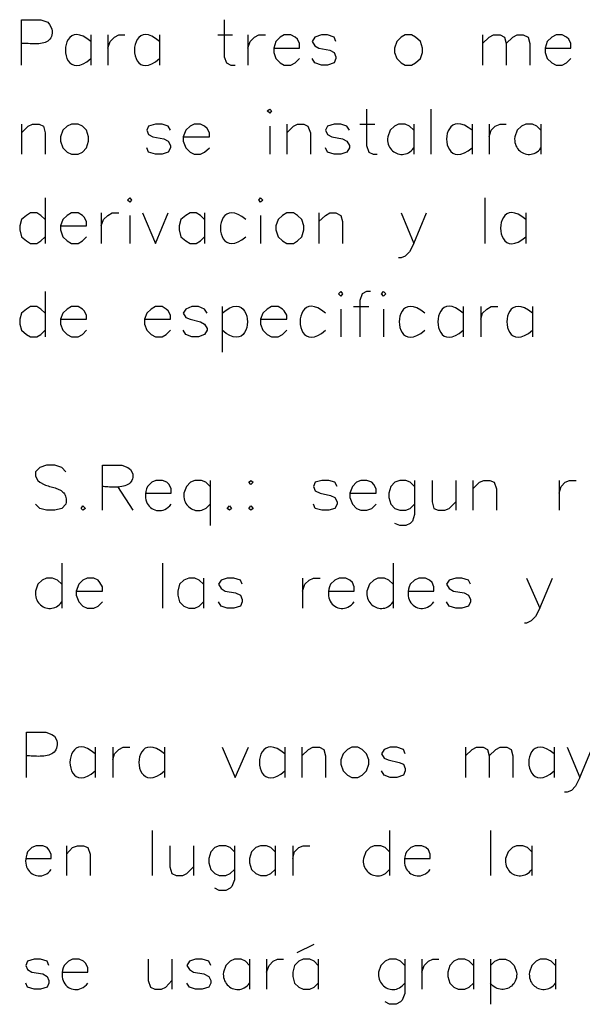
# Model space of a CAD drawing. Header units: millimetres. Extents: x 7 to 3083, y -677 to 294.
# Tile 103 of 256: x 677 to 697, y 110 to 144. Entities that reach past the tile are written whole.
import ezdxf

# ---------------------------------------------------------------- set-up
doc = ezdxf.new("R2010")
doc.units = ezdxf.units.MM
doc.layers.add('DGE_CONTORNOS', color=7, linetype='Continuous', lineweight=0)
doc.layers.add('DGE_DATOS', color=7, linetype='Continuous', lineweight=0)

# ---------------------------------------------------------------- blocks, each defined once
blk = doc.blocks.new('DGE_BT_003')
at = {"layer": 'DGE_CONTORNOS', "lineweight": 25}
for points in [[(37.4227, 142.8186), (37.4227, 144.4061), (38.1, 144.4061), (38.3328, 144.3214), (38.3963, 144.2367), (38.481, 144.0886), (38.4872, 144.0096), (38.4855, 143.9387), (38.4766, 143.8757), (38.4609, 143.8199), (38.4388, 143.771), (38.4107, 143.7285), (38.3773, 143.6921), (38.3388, 143.6613), (38.2958, 143.6357), (38.2488, 143.6147), (38.1981, 143.5982), (38.1443, 143.5855), (38.0879, 143.5762), (38.0292, 143.57), (37.9688, 143.5664), (37.9071, 143.565), (37.8445, 143.5653), (37.7817, 143.5669), (37.7189, 143.5694), (37.6567, 143.5724), (37.5955, 143.5755), (37.5358, 143.5781), (37.478, 143.58), (37.4227, 143.5806)], [(44.4712, 144.4061), (44.4712, 143.1149), (44.5558, 142.9032), (44.704, 142.8186), (44.8522, 142.8186)], [(39.8357, 143.6441), (39.6944, 143.7541), (39.5653, 143.829), (39.4485, 143.8719), (39.3439, 143.8861), (39.2516, 143.8748), (39.1715, 143.841), (39.1037, 143.7881), (39.0481, 143.7192), (39.0048, 143.6376), (38.9738, 143.5463), (38.9552, 143.4487), (38.9488, 143.3479), (38.9547, 143.247), (38.973, 143.1494), (39.0036, 143.0581), (39.0465, 142.9764), (39.1018, 142.9075), (39.1695, 142.8546), (39.2496, 142.8209), (39.342, 142.8095), (39.4468, 142.8236), (39.564, 142.8665), (39.6936, 142.9414), (39.8357, 143.0514)], [(39.8357, 143.8769), (39.8357, 142.8186)], [(40.4283, 143.8769), (40.4283, 142.8186)], [(40.4283, 143.4112), (40.513, 143.6441), (40.6612, 143.7922), (40.8093, 143.8769), (41.021, 143.8769)], [(42.2275, 143.6441), (42.088, 143.7553), (41.9606, 143.8311), (41.8453, 143.8747), (41.7421, 143.8893), (41.651, 143.878), (41.572, 143.8442), (41.5051, 143.791), (41.4503, 143.7217), (41.4076, 143.6396), (41.3771, 143.5477), (41.3588, 143.4494), (41.3525, 143.3479), (41.3584, 143.2463), (41.3765, 143.148), (41.4068, 143.0561), (41.4492, 142.9739), (41.5038, 142.9046), (41.5706, 142.8514), (41.6495, 142.8176), (41.7407, 142.8063), (41.8441, 142.8208), (41.9597, 142.8644), (42.0875, 142.9402), (42.2275, 143.0514)], [(42.2275, 143.8769), (42.2275, 142.8186)], [(44.2595, 143.8769), (44.7675, 143.8769)], [(45.2967, 143.8769), (45.2967, 142.8186)], [(45.2967, 143.4112), (45.3813, 143.6441), (45.5295, 143.7922), (45.6777, 143.8769), (45.9105, 143.8769)], [(46.2068, 143.4112), (47.0958, 143.4112), (47.0958, 143.5806), (47.0323, 143.7287), (46.9477, 143.7922), (46.7995, 143.8769), (46.5667, 143.8769), (46.4185, 143.7922), (46.2703, 143.6441), (46.2068, 143.4112), (46.2068, 143.2631), (46.2703, 143.0514), (46.4185, 142.9032), (46.5667, 142.8186), (46.7995, 142.8186), (46.9477, 142.9032), (47.0958, 143.0514)], [(48.3658, 143.6441), (48.3023, 143.7922), (48.0695, 143.8769), (47.8578, 143.8769), (47.625, 143.7922), (47.5403, 143.6441), (47.625, 143.4959), (47.7732, 143.4112), (48.1542, 143.3477), (48.3023, 143.2631), (48.3658, 143.1149), (48.3658, 143.0514), (48.3023, 142.9032), (48.0695, 142.8186), (47.8578, 142.8186), (47.625, 142.9032), (47.5403, 143.0514)], [(50.7788, 143.8769), (50.6307, 143.7922), (50.4825, 143.6441), (50.3978, 143.4112), (50.3978, 143.2631), (50.4825, 143.0514), (50.6307, 142.9032), (50.7788, 142.8186), (50.9905, 142.8186), (51.1387, 142.9032), (51.308, 143.0514), (51.3715, 143.2631), (51.3715, 143.4112), (51.308, 143.6441), (51.1387, 143.7922), (50.9905, 143.8769), (50.7788, 143.8769)], [(53.467, 143.8769), (53.467, 142.8186)], [(53.467, 143.5806), (53.6998, 143.7922), (53.848, 143.8769), (54.0808, 143.8769), (54.229, 143.7922), (54.2925, 143.5806), (54.2925, 142.8186)], [(54.2925, 143.5806), (54.5253, 143.7922), (54.6735, 143.8769), (54.8852, 143.8769), (55.0545, 143.7922), (55.118, 143.5806), (55.118, 142.8186)], [(55.6472, 143.4112), (56.5362, 143.4112), (56.5362, 143.5806), (56.4727, 143.7287), (56.388, 143.7922), (56.2398, 143.8769), (56.0282, 143.8769), (55.88, 143.7922), (55.7107, 143.6441), (55.6472, 143.4112), (55.6472, 143.2631), (55.7107, 143.0514), (55.88, 142.9032), (56.0282, 142.8186), (56.2398, 142.8186), (56.388, 142.9032), (56.5362, 143.0514)], [(45.974, 141.2311), (46.0587, 141.2946), (46.1222, 141.2311), (46.0587, 141.1464), (45.974, 141.2311)], [(49.4242, 141.2946), (49.4242, 140.0246), (49.5088, 139.7917), (49.657, 139.7282), (49.8052, 139.7282)], [(51.6678, 141.2946), (51.6678, 139.7282)], [(37.4227, 140.7654), (37.4227, 139.7282)], [(37.4227, 140.4691), (37.6555, 140.7019), (37.8037, 140.7654), (38.0365, 140.7654), (38.1847, 140.7019), (38.2482, 140.4691), (38.2482, 139.7282)], [(39.1583, 140.7654), (39.0102, 140.7019), (38.862, 140.5537), (38.7773, 140.3209), (38.7773, 140.1727), (38.862, 139.9399), (39.0102, 139.7917), (39.1583, 139.7282), (39.3912, 139.7282), (39.5393, 139.7917), (39.6875, 139.9399), (39.751, 140.1727), (39.751, 140.3209), (39.6875, 140.5537), (39.5393, 140.7019), (39.3912, 140.7654), (39.1583, 140.7654)], [(42.6085, 140.5537), (42.5238, 140.7019), (42.3122, 140.7654), (42.0793, 140.7654), (41.8465, 140.7019), (41.783, 140.5537), (41.8465, 140.4056), (41.9947, 140.3209), (42.3757, 140.2574), (42.5238, 140.1727), (42.6085, 140.0246), (42.6085, 139.9399), (42.5238, 139.7917), (42.3122, 139.7282), (42.0793, 139.7282), (41.8465, 139.7917), (41.783, 139.9399)], [(43.053, 140.3209), (43.9632, 140.3209), (43.9632, 140.4691), (43.8785, 140.6172), (43.7938, 140.7019), (43.6457, 140.7654), (43.434, 140.7654), (43.2858, 140.7019), (43.1377, 140.5537), (43.053, 140.3209), (43.053, 140.1727), (43.1377, 139.9399), (43.2858, 139.7917), (43.434, 139.7282), (43.6457, 139.7282), (43.7938, 139.7917), (43.9632, 139.9399)], [(46.0587, 140.7019), (46.0587, 139.7282)], [(46.6513, 140.7654), (46.6513, 139.7282)], [(46.6513, 140.4691), (46.8842, 140.7019), (47.0323, 140.7654), (47.244, 140.7654), (47.3922, 140.7019), (47.4768, 140.4691), (47.4768, 139.7282)], [(48.8315, 140.5537), (48.7468, 140.7019), (48.5352, 140.7654), (48.3023, 140.7654), (48.0695, 140.7019), (48.006, 140.5537), (48.0695, 140.4056), (48.2177, 140.3209), (48.5987, 140.2574), (48.7468, 140.1727), (48.8315, 140.0246), (48.8315, 139.9399), (48.7468, 139.7917), (48.5352, 139.7282), (48.3023, 139.7282), (48.0695, 139.7917), (48.006, 139.9399)], [(49.1913, 140.7654), (49.7205, 140.7654)], [(51.0752, 140.5537), (50.927, 140.7019), (50.7788, 140.7654), (50.546, 140.7654), (50.3978, 140.7019), (50.2497, 140.5537), (50.165, 140.3209), (50.1602, 140.2539), (50.1624, 140.1898), (50.1712, 140.1288), (50.1861, 140.0711), (50.2068, 140.0168), (50.2327, 139.9663), (50.2633, 139.9197), (50.2983, 139.8773), (50.3371, 139.8392), (50.3794, 139.8057), (50.4246, 139.777), (50.4723, 139.7534), (50.5221, 139.7349), (50.5735, 139.722), (50.626, 139.7147), (50.6792, 139.7132), (50.7326, 139.7179), (50.7859, 139.7289), (50.8384, 139.7465), (50.8898, 139.7708), (50.9397, 139.8021), (50.9875, 139.8405), (51.0328, 139.8864), (51.0752, 139.9399)], [(51.0752, 140.7654), (51.0752, 139.7282)], [(53.1072, 140.5537), (52.9645, 140.6574), (52.8342, 140.7273), (52.7164, 140.7666), (52.6109, 140.7783), (52.5179, 140.7655), (52.4372, 140.7313), (52.369, 140.6786), (52.3132, 140.6106), (52.2698, 140.5304), (52.2387, 140.441), (52.2201, 140.3454), (52.2139, 140.2468), (52.2201, 140.1482), (52.2387, 140.0526), (52.2698, 139.9632), (52.3132, 139.883), (52.369, 139.815), (52.4372, 139.7624), (52.5179, 139.7281), (52.6109, 139.7153), (52.7164, 139.727), (52.8342, 139.7663), (52.9645, 139.8362), (53.1072, 139.9399)], [(53.1072, 140.7654), (53.1072, 139.7282)], [(53.6998, 140.7654), (53.6998, 139.7282)], [(53.6998, 140.3209), (53.7633, 140.5537), (53.9115, 140.7019), (54.0808, 140.7654), (54.2925, 140.7654)], [(55.499, 140.5537), (55.3508, 140.7019), (55.2027, 140.7654), (54.9698, 140.7654), (54.8217, 140.7019), (54.6735, 140.5537), (54.5888, 140.3209), (54.584, 140.2539), (54.5862, 140.1898), (54.595, 140.1288), (54.61, 140.0711), (54.6306, 140.0168), (54.6565, 139.9663), (54.6871, 139.9197), (54.7221, 139.8773), (54.7609, 139.8392), (54.8032, 139.8057), (54.8484, 139.777), (54.8961, 139.7534), (54.9459, 139.7349), (54.9973, 139.722), (55.0498, 139.7147), (55.103, 139.7132), (55.1565, 139.7179), (55.2097, 139.7289), (55.2622, 139.7465), (55.3137, 139.7708), (55.3635, 139.8021), (55.4113, 139.8405), (55.4566, 139.8864), (55.499, 139.9399)], [(55.499, 140.7654), (55.499, 139.7282)], [(38.2482, 138.2042), (38.2482, 136.6167)], [(41.1057, 138.1196), (41.1903, 138.2042), (41.2538, 138.1196), (41.1903, 138.0561), (41.1057, 138.1196)], [(45.6777, 138.1196), (45.7412, 138.2042), (45.8258, 138.1196), (45.7412, 138.0561), (45.6777, 138.1196)], [(53.5517, 138.2042), (53.5517, 136.6167)], [(38.2482, 137.4422), (38.1, 137.5904), (37.9518, 137.6751), (37.7402, 137.6751), (37.592, 137.5904), (37.4227, 137.4422), (37.3592, 137.2306), (37.3592, 137.0824), (37.4227, 136.8496), (37.592, 136.7014), (37.7402, 136.6167), (37.9518, 136.6167), (38.1, 136.7014), (38.2482, 136.8496)], [(38.7773, 137.2306), (39.6875, 137.2306), (39.6875, 137.3787), (39.6028, 137.5269), (39.5393, 137.5904), (39.3912, 137.6751), (39.1583, 137.6751), (39.0102, 137.5904), (38.862, 137.4422), (38.7773, 137.2306), (38.7773, 137.0824), (38.862, 136.8496), (39.0102, 136.7014), (39.1583, 136.6167), (39.3912, 136.6167), (39.5393, 136.7014), (39.6875, 136.8496)], [(40.1955, 137.6751), (40.1955, 136.6167)], [(40.1955, 137.2306), (40.2802, 137.4422), (40.4283, 137.5904), (40.5765, 137.6751), (40.8093, 137.6751)], [(41.1903, 137.5904), (41.1903, 136.6167)], [(41.6348, 137.6751), (42.0793, 136.6167), (42.5238, 137.6751)], [(43.7938, 137.4422), (43.6457, 137.5904), (43.4975, 137.6751), (43.2858, 137.6751), (43.1377, 137.5904), (42.9683, 137.4422), (42.9048, 137.2306), (42.9048, 137.0824), (42.9683, 136.8496), (43.1377, 136.7014), (43.2858, 136.6167), (43.4975, 136.6167), (43.6457, 136.7014), (43.7938, 136.8496)], [(43.7938, 137.6751), (43.7938, 136.6167)], [(45.2332, 137.4422), (45.0911, 137.5522), (44.9615, 137.6271), (44.8443, 137.67), (44.7394, 137.6841), (44.647, 137.6727), (44.567, 137.639), (44.4993, 137.5861), (44.444, 137.5172), (44.401, 137.4355), (44.3704, 137.3442), (44.3521, 137.2466), (44.3462, 137.1458), (44.3525, 137.0449), (44.3712, 136.9473), (44.4022, 136.856), (44.4455, 136.7744), (44.501, 136.7055), (44.5688, 136.6526), (44.649, 136.6189), (44.7413, 136.6075), (44.8459, 136.6217), (44.9628, 136.6646), (45.0919, 136.7395), (45.2332, 136.8496)], [(45.7412, 137.5904), (45.7412, 136.6167)], [(46.6513, 137.6751), (46.5032, 137.5904), (46.355, 137.4422), (46.2703, 137.2306), (46.2703, 137.0824), (46.355, 136.8496), (46.5032, 136.7014), (46.6513, 136.6167), (46.8842, 136.6167), (47.0323, 136.7014), (47.1805, 136.8496), (47.244, 137.0824), (47.244, 137.2306), (47.1805, 137.4422), (47.0323, 137.5904), (46.8842, 137.6751), (46.6513, 137.6751)], [(47.7732, 137.6751), (47.7732, 136.6167)], [(47.7732, 137.3787), (48.006, 137.5904), (48.1542, 137.6751), (48.3658, 137.6751), (48.5352, 137.5904), (48.5987, 137.3787), (48.5987, 136.6167)], [(50.6307, 137.6751), (51.0752, 136.6167), (51.5197, 137.6751)], [(54.9698, 137.4422), (54.8298, 137.5535), (54.702, 137.6292), (54.5864, 137.6728), (54.4831, 137.6873), (54.3919, 137.676), (54.3129, 137.6422), (54.2461, 137.589), (54.1915, 137.5198), (54.1491, 137.4376), (54.1189, 137.3457), (54.1008, 137.2474), (54.0949, 137.1459), (54.1011, 137.0444), (54.1195, 136.9461), (54.15, 136.8542), (54.1926, 136.772), (54.2474, 136.7027), (54.3143, 136.6496), (54.3933, 136.6157), (54.4844, 136.6045), (54.5876, 136.619), (54.703, 136.6625), (54.8304, 136.7383), (54.9698, 136.8496)], [(54.9698, 137.6751), (54.9698, 136.6167)], [(51.0752, 136.6167), (50.927, 136.3204), (50.7788, 136.1722), (50.6307, 136.1087), (50.546, 136.1087)], [(38.2482, 134.9446), (38.2482, 133.3571)], [(48.4505, 134.8599), (48.5352, 134.9446), (48.5987, 134.8599), (48.5352, 134.7752), (48.4505, 134.8599)], [(49.5723, 134.9446), (49.4242, 134.9446), (49.276, 134.8599), (49.1913, 134.6271), (49.1913, 133.3571)], [(49.9533, 134.8599), (50.0168, 134.9446), (50.1015, 134.8599), (50.0168, 134.7752), (49.9533, 134.8599)], [(44.4077, 134.1826), (44.5475, 134.2938), (44.6752, 134.3696), (44.7907, 134.4131), (44.8941, 134.4277), (44.9853, 134.4164), (45.0643, 134.3826), (45.1312, 134.3294), (45.1859, 134.2602), (45.2285, 134.178), (45.2589, 134.0862), (45.2771, 133.9879), (45.2832, 133.8864), (45.2771, 133.7848), (45.2589, 133.6865), (45.2285, 133.5947), (45.1859, 133.5125), (45.1312, 133.4432), (45.0643, 133.39), (44.9853, 133.3562), (44.8941, 133.3449), (44.7907, 133.3594), (44.6752, 133.4029), (44.5475, 133.4787), (44.4077, 133.5899)], [(48.006, 134.1826), (47.8643, 134.2925), (47.7348, 134.3674), (47.6178, 134.4103), (47.513, 134.4245), (47.4206, 134.4131), (47.3404, 134.3794), (47.2727, 134.3265), (47.2172, 134.2576), (47.1741, 134.1759), (47.1432, 134.0847), (47.1247, 133.987), (47.1186, 133.8862), (47.1247, 133.7854), (47.1432, 133.6878), (47.1741, 133.5965), (47.2172, 133.5149), (47.2727, 133.446), (47.3404, 133.3931), (47.4206, 133.3593), (47.513, 133.3479), (47.6178, 133.3621), (47.7348, 133.405), (47.8643, 133.4799), (48.006, 133.5899)], [(51.4562, 134.1826), (51.3142, 134.2917), (51.1846, 134.3659), (51.0673, 134.4083), (50.9624, 134.4222), (50.8698, 134.4108), (50.7896, 134.3771), (50.7217, 134.3244), (50.6662, 134.2558), (50.623, 134.1745), (50.5921, 134.0837), (50.5736, 133.9865), (50.5674, 133.8862), (50.5736, 133.7859), (50.5921, 133.6888), (50.623, 133.598), (50.6662, 133.5167), (50.7217, 133.4481), (50.7896, 133.3954), (50.8698, 133.3617), (50.9624, 133.3502), (51.0673, 133.3641), (51.1846, 133.4066), (51.3142, 133.4808), (51.4562, 133.5899)], [(52.7897, 134.1826), (52.6499, 134.2936), (52.5222, 134.3693), (52.4067, 134.4128), (52.3034, 134.4272), (52.2123, 134.416), (52.1332, 134.3821), (52.0664, 134.329), (52.0117, 134.2598), (51.9691, 134.1777), (51.9387, 134.0859), (51.9205, 133.9877), (51.9144, 133.8862), (51.9205, 133.7848), (51.9387, 133.6866), (51.9691, 133.5948), (52.0117, 133.5127), (52.0664, 133.4434), (52.1332, 133.3903), (52.2123, 133.3565), (52.3034, 133.3452), (52.4067, 133.3597), (52.5222, 133.4031), (52.6499, 133.4788), (52.7897, 133.5899)], [(55.2027, 134.1826), (55.0607, 134.2917), (54.9311, 134.3659), (54.8138, 134.4083), (54.7089, 134.4222), (54.6163, 134.4108), (54.5361, 134.3771), (54.4682, 134.3244), (54.4127, 134.2558), (54.3695, 134.1745), (54.3386, 134.0837), (54.3201, 133.9865), (54.3139, 133.8862), (54.3201, 133.7859), (54.3386, 133.6888), (54.3695, 133.598), (54.4127, 133.5167), (54.4682, 133.4481), (54.5361, 133.3954), (54.6163, 133.3617), (54.7089, 133.3502), (54.8138, 133.3641), (54.9311, 133.4066), (55.0607, 133.4808), (55.2027, 133.5899)], [(38.2482, 134.1826), (38.1, 134.3307), (37.9518, 134.4154), (37.7402, 134.4154), (37.592, 134.3307), (37.4227, 134.1826), (37.3592, 133.9709), (37.3592, 133.8016), (37.4227, 133.5899), (37.592, 133.4417), (37.7402, 133.3571), (37.9518, 133.3571), (38.1, 133.4417), (38.2482, 133.5899)], [(38.7773, 133.9709), (39.6875, 133.9709), (39.6875, 134.1191), (39.6028, 134.2672), (39.5393, 134.3307), (39.3912, 134.4154), (39.1583, 134.4154), (39.0102, 134.3307), (38.862, 134.1826), (38.7773, 133.9709), (38.7773, 133.8016), (38.862, 133.5899), (39.0102, 133.4417), (39.1583, 133.3571), (39.3912, 133.3571), (39.5393, 133.4417), (39.6875, 133.5899)], [(41.6983, 133.9709), (42.6085, 133.9709), (42.6085, 134.1191), (42.5238, 134.2672), (42.4603, 134.3307), (42.3122, 134.4154), (42.0793, 134.4154), (41.9312, 134.3307), (41.783, 134.1826), (41.6983, 133.9709), (41.6983, 133.8016), (41.783, 133.5899), (41.9312, 133.4417), (42.0793, 133.3571), (42.3122, 133.3571), (42.4603, 133.4417), (42.6085, 133.5899)], [(43.8785, 134.1826), (43.7938, 134.3307), (43.5822, 134.4154), (43.3493, 134.4154), (43.1377, 134.3307), (43.053, 134.1826), (43.1377, 134.0344), (43.2858, 133.9709), (43.6457, 133.8862), (43.7938, 133.8016), (43.8785, 133.6534), (43.8785, 133.5899), (43.7938, 133.4417), (43.5822, 133.3571), (43.3493, 133.3571), (43.1377, 133.4417), (43.053, 133.5899)], [(44.4077, 134.4154), (44.4077, 132.8279)], [(45.7412, 133.9709), (46.6513, 133.9709), (46.6513, 134.1191), (46.5667, 134.2672), (46.5032, 134.3307), (46.355, 134.4154), (46.1222, 134.4154), (45.974, 134.3307), (45.8258, 134.1826), (45.7412, 133.9709), (45.7412, 133.8016), (45.8258, 133.5899), (45.974, 133.4417), (46.1222, 133.3571), (46.355, 133.3571), (46.5032, 133.4417), (46.6513, 133.5899)], [(48.5352, 134.3307), (48.5352, 133.3571)], [(48.9797, 134.4154), (49.5088, 134.4154)], [(50.0168, 134.3307), (50.0168, 133.3571)], [(52.7897, 134.4154), (52.7897, 133.3571)], [(53.4035, 134.4154), (53.4035, 133.3571)], [(53.4035, 133.9709), (53.467, 134.1826), (53.6152, 134.3307), (53.7633, 134.4154), (53.9962, 134.4154)], [(55.2027, 134.4154), (55.2027, 133.3571)], [(38.9678, 128.6581), (38.8197, 128.8062), (38.5868, 128.8909), (38.2905, 128.8909), (38.0577, 128.8062), (37.9095, 128.6581), (37.9095, 128.5099), (37.9942, 128.3617), (38.0577, 128.2982), (38.2058, 128.2136), (38.2544, 128.197), (38.3035, 128.1816), (38.3527, 128.1671), (38.4018, 128.1532), (38.4506, 128.1396), (38.4987, 128.126), (38.546, 128.1121), (38.5922, 128.0976), (38.6371, 128.0822), (38.6802, 128.0655), (38.7215, 128.0474), (38.7607, 128.0274), (38.7974, 128.0053), (38.8314, 127.9808), (38.8625, 127.9536), (38.8905, 127.9233), (38.9149, 127.8898), (38.9357, 127.8525), (38.9525, 127.8114), (38.965, 127.766), (38.9731, 127.7161), (38.9764, 127.6614), (38.9748, 127.6015), (38.9678, 127.5362), (38.8197, 127.3881), (38.5868, 127.3246), (38.2905, 127.3246), (38.0577, 127.3881), (37.9095, 127.5362)], [(40.2378, 127.3246), (40.2378, 128.8909), (40.9152, 128.8909), (41.1268, 128.8062), (41.2115, 128.7427), (41.2962, 128.5946), (41.3005, 128.5267), (41.2962, 128.4654), (41.2838, 128.4104), (41.2639, 128.3614), (41.2371, 128.3181), (41.2041, 128.2801), (41.1655, 128.2472), (41.1218, 128.219), (41.0737, 128.1951), (41.0218, 128.1754), (40.9668, 128.1594), (40.9091, 128.1469), (40.8494, 128.1375), (40.7884, 128.1309), (40.7267, 128.1268), (40.6648, 128.1249), (40.6033, 128.1248), (40.543, 128.1263), (40.4843, 128.1291), (40.428, 128.1327), (40.3746, 128.1369), (40.3246, 128.1415), (40.2789, 128.1459), (40.2378, 128.1501)], [(41.7407, 127.9172), (42.6297, 127.9172), (42.6297, 128.0654), (42.5662, 128.2136), (42.4815, 128.2982), (42.3333, 128.3617), (42.1005, 128.3617), (41.9523, 128.2982), (41.8042, 128.1501), (41.7717, 128.0629), (41.7495, 127.979), (41.7369, 127.8987), (41.7334, 127.8223), (41.7383, 127.7501), (41.7509, 127.6823), (41.7708, 127.6192), (41.7973, 127.5611), (41.8299, 127.5082), (41.8678, 127.4609), (41.9105, 127.4195), (41.9575, 127.3841), (42.008, 127.3551), (42.0616, 127.3327), (42.1175, 127.3173), (42.1753, 127.3091), (42.2342, 127.3084), (42.2938, 127.3154), (42.3533, 127.3305), (42.4122, 127.3539), (42.4699, 127.3859), (42.5258, 127.4268), (42.5792, 127.4768), (42.6297, 127.5362)], [(43.9843, 128.1501), (43.8362, 128.2982), (43.688, 128.3617), (43.4552, 128.3617), (43.307, 128.2982), (43.1588, 128.1501), (43.0742, 127.9172), (43.0693, 127.8503), (43.0715, 127.7862), (43.0804, 127.7251), (43.0953, 127.6674), (43.1159, 127.6131), (43.1418, 127.5626), (43.1725, 127.516), (43.2074, 127.4736), (43.2463, 127.4355), (43.2885, 127.402), (43.3338, 127.3734), (43.3815, 127.3497), (43.4313, 127.3313), (43.4826, 127.3183), (43.5352, 127.311), (43.5884, 127.3096), (43.6418, 127.3143), (43.695, 127.3253), (43.7476, 127.3428), (43.799, 127.3671), (43.8488, 127.3984), (43.8966, 127.4369), (43.942, 127.4827), (43.9843, 127.5362)], [(43.9843, 128.3617), (43.9843, 126.7954)], [(45.4025, 128.3617), (45.4872, 128.2982), (45.4025, 128.2136), (45.339, 128.2982), (45.4025, 128.3617)], [(48.4082, 128.1501), (48.3235, 128.2982), (48.1118, 128.3617), (47.879, 128.3617), (47.6462, 128.2982), (47.5827, 128.1501), (47.6462, 128.0019), (47.8155, 127.9172), (48.1753, 127.8326), (48.3235, 127.7691), (48.4082, 127.6209), (48.4082, 127.5362), (48.3235, 127.3881), (48.1118, 127.3246), (47.879, 127.3246), (47.6462, 127.3881), (47.5827, 127.5362)], [(48.8527, 127.9172), (49.7628, 127.9172), (49.7628, 128.0654), (49.6782, 128.2136), (49.6147, 128.2982), (49.4453, 128.3617), (49.2337, 128.3617), (49.0855, 128.2982), (48.9373, 128.1501), (48.8527, 127.9172), (48.8527, 127.7691), (48.9373, 127.5362), (49.0855, 127.3881), (49.2337, 127.3246), (49.4453, 127.3246), (49.6147, 127.3881), (49.7628, 127.5362)], [(51.0963, 128.1501), (50.9482, 128.2982), (50.8, 128.3617), (50.5883, 128.3617), (50.419, 128.2982), (50.2708, 128.1501), (50.2073, 127.9172), (50.2073, 127.7691), (50.2708, 127.5362), (50.419, 127.3881), (50.5883, 127.3246), (50.8, 127.3246), (50.9482, 127.3881), (51.0963, 127.5362)], [(51.0963, 128.3617), (51.0963, 127.1764), (51.0328, 126.9436), (50.9482, 126.8589), (50.8, 126.7954), (50.5883, 126.7954), (50.419, 126.8589)], [(51.7102, 128.3617), (51.7102, 127.6209), (51.7737, 127.3881), (51.9218, 127.3246), (52.1547, 127.3246), (52.3028, 127.3881), (52.5357, 127.6209)], [(52.5357, 128.3617), (52.5357, 127.3246)], [(53.1283, 128.3617), (53.1283, 127.3246)], [(53.1283, 128.0654), (53.3612, 128.2982), (53.5093, 128.3617), (53.721, 128.3617), (53.8692, 128.2982), (53.9538, 128.0654), (53.9538, 127.3246)], [(56.134, 128.3617), (56.134, 127.3246)], [(56.134, 127.9172), (56.1975, 128.1501), (56.3457, 128.2982), (56.4938, 128.3617), (56.7267, 128.3617)], [(40.767, 128.1501), (41.2962, 127.3246)], [(39.5605, 127.4727), (39.6452, 127.3881), (39.5605, 127.3246), (39.497, 127.3881), (39.5605, 127.4727)], [(44.6617, 127.4727), (44.7252, 127.3881), (44.6617, 127.3246), (44.577, 127.3881), (44.6617, 127.4727)], [(45.4025, 127.4727), (45.4872, 127.3881), (45.4025, 127.3246), (45.339, 127.3881), (45.4025, 127.4727)], [(38.8197, 125.4831), (38.8197, 123.9167)], [(42.3333, 125.4831), (42.3333, 123.9167)], [(50.3555, 125.4831), (50.3555, 123.9167)], [(38.8197, 124.7422), (38.6715, 124.8904), (38.5022, 124.9539), (38.2905, 124.9539), (38.1423, 124.8904), (37.9942, 124.7422), (37.9095, 124.5094), (37.9052, 124.4401), (37.908, 124.3743), (37.9174, 124.312), (37.9329, 124.2535), (37.9541, 124.1988), (37.9804, 124.1483), (38.0115, 124.102), (38.0469, 124.0601), (38.0861, 124.0228), (38.1287, 123.9903), (38.1742, 123.9627), (38.2221, 123.9401), (38.272, 123.9229), (38.3234, 123.911), (38.3759, 123.9048), (38.4289, 123.9043), (38.4821, 123.9098), (38.535, 123.9214), (38.5871, 123.9392), (38.638, 123.9635), (38.6871, 123.9944), (38.7341, 124.032), (38.7784, 124.0767), (38.8197, 124.1284)], [(39.3277, 124.5094), (40.2378, 124.5094), (40.2378, 124.6576), (40.1532, 124.8057), (40.0897, 124.8904), (39.9415, 124.9539), (39.7087, 124.9539), (39.5605, 124.8904), (39.4123, 124.7422), (39.3277, 124.5094), (39.3277, 124.3612), (39.4123, 124.1284), (39.5605, 123.9802), (39.7087, 123.9167), (39.9415, 123.9167), (40.0897, 123.9802), (40.2378, 124.1284)], [(43.7515, 124.7422), (43.6033, 124.8904), (43.4552, 124.9539), (43.2435, 124.9539), (43.0742, 124.8904), (42.926, 124.7422), (42.8625, 124.5094), (42.8625, 124.3612), (42.926, 124.1284), (43.0742, 123.9802), (43.2435, 123.9167), (43.4552, 123.9167), (43.6033, 123.9802), (43.7515, 124.1284)], [(43.7515, 124.9539), (43.7515, 123.9167)], [(45.1062, 124.7422), (45.0427, 124.8904), (44.8098, 124.9539), (44.577, 124.9539), (44.3653, 124.8904), (44.2807, 124.7422), (44.3653, 124.5941), (44.5135, 124.5094), (44.8733, 124.4459), (45.0427, 124.3612), (45.1062, 124.2131), (45.1062, 124.1284), (45.0427, 123.9802), (44.8098, 123.9167), (44.577, 123.9167), (44.3653, 123.9802), (44.2807, 124.1284)], [(47.2017, 124.9539), (47.2017, 123.9167)], [(47.2017, 124.5094), (47.2863, 124.7422), (47.4345, 124.8904), (47.5827, 124.9539), (47.8155, 124.9539)], [(48.1118, 124.5094), (49.0008, 124.5094), (49.0008, 124.6576), (48.9373, 124.8057), (48.8527, 124.8904), (48.7045, 124.9539), (48.4717, 124.9539), (48.3235, 124.8904), (48.1753, 124.7422), (48.1429, 124.655), (48.1207, 124.5712), (48.1081, 124.4909), (48.1046, 124.4145), (48.1094, 124.3422), (48.1221, 124.2744), (48.142, 124.2113), (48.1685, 124.1532), (48.201, 124.1004), (48.239, 124.0531), (48.2817, 124.0116), (48.3287, 123.9763), (48.3792, 123.9473), (48.4328, 123.9249), (48.4887, 123.9095), (48.5465, 123.9013), (48.6054, 123.9006), (48.6649, 123.9076), (48.7244, 123.9227), (48.7834, 123.9461), (48.8411, 123.9781), (48.8969, 124.0189), (48.9504, 124.0689), (49.0008, 124.1284)], [(50.3555, 124.7422), (50.2073, 124.8904), (50.0592, 124.9539), (49.8263, 124.9539), (49.6782, 124.8904), (49.53, 124.7422), (49.4453, 124.5094), (49.4405, 124.4424), (49.4427, 124.3783), (49.4515, 124.3173), (49.4665, 124.2596), (49.4871, 124.2053), (49.513, 124.1548), (49.5436, 124.1082), (49.5786, 124.0657), (49.6174, 124.0277), (49.6597, 123.9942), (49.7049, 123.9655), (49.7526, 123.9419), (49.8024, 123.9234), (49.8538, 123.9105), (49.9063, 123.9032), (49.9595, 123.9017), (50.013, 123.9064), (50.0662, 123.9174), (50.1187, 123.935), (50.1702, 123.9593), (50.22, 123.9906), (50.2678, 124.029), (50.3131, 124.0749), (50.3555, 124.1284)], [(50.8847, 124.5094), (51.7737, 124.5094), (51.7737, 124.6576), (51.7102, 124.8057), (51.6255, 124.8904), (51.4773, 124.9539), (51.2445, 124.9539), (51.0963, 124.8904), (50.9482, 124.7422), (50.9157, 124.655), (50.8935, 124.5712), (50.8809, 124.4909), (50.8774, 124.4145), (50.8823, 124.3422), (50.8949, 124.2744), (50.9148, 124.2113), (50.9413, 124.1532), (50.9739, 124.1004), (51.0118, 124.0531), (51.0545, 124.0116), (51.1015, 123.9763), (51.152, 123.9473), (51.2056, 123.9249), (51.2615, 123.9095), (51.3193, 123.9013), (51.3782, 123.9006), (51.4378, 123.9076), (51.4973, 123.9227), (51.5562, 123.9461), (51.6139, 123.9781), (51.6698, 124.0189), (51.7232, 124.0689), (51.7737, 124.1284)], [(53.0437, 124.7422), (52.9802, 124.8904), (52.7473, 124.9539), (52.5357, 124.9539), (52.3028, 124.8904), (52.2182, 124.7422), (52.3028, 124.5941), (52.451, 124.5094), (52.832, 124.4459), (52.9802, 124.3612), (53.0437, 124.2131), (53.0437, 124.1284), (52.9802, 123.9802), (52.7473, 123.9167), (52.5357, 123.9167), (52.3028, 123.9802), (52.2182, 124.1284)], [(54.991, 124.9539), (55.4567, 123.9167), (55.9012, 124.9539)], [(55.4567, 123.9167), (55.3085, 123.6204), (55.1603, 123.4722), (54.991, 123.3876), (54.9275, 123.3876)], [(37.592, 118.0112), (37.592, 119.5987), (38.2693, 119.5987), (38.481, 119.5141), (38.5657, 119.4506), (38.6503, 119.3024), (38.659, 119.224), (38.6593, 119.1532), (38.6519, 119.0896), (38.6371, 119.0328), (38.6156, 118.9825), (38.5878, 118.9384), (38.5542, 118.8999), (38.5154, 118.8669), (38.4718, 118.8389), (38.424, 118.8155), (38.3724, 118.7964), (38.3176, 118.7813), (38.2601, 118.7697), (38.2003, 118.7613), (38.1388, 118.7558), (38.0762, 118.7527), (38.0128, 118.7517), (37.9492, 118.7525), (37.8859, 118.7546), (37.8235, 118.7578), (37.7624, 118.7616), (37.7031, 118.7657), (37.6461, 118.7697), (37.592, 118.7732)], [(39.9838, 118.8367), (39.8439, 118.9478), (39.7161, 119.0235), (39.6006, 119.067), (39.4973, 119.0815), (39.4061, 119.0703), (39.3272, 119.0365), (39.2604, 118.9833), (39.2058, 118.9141), (39.1633, 118.832), (39.1331, 118.7402), (39.1149, 118.642), (39.109, 118.5405), (39.1152, 118.4391), (39.1335, 118.3408), (39.164, 118.249), (39.2066, 118.1669), (39.2614, 118.0977), (39.3282, 118.0445), (39.4072, 118.0107), (39.4983, 117.9994), (39.6016, 118.0139), (39.7169, 118.0573), (39.8443, 118.133), (39.9838, 118.2441)], [(39.9838, 119.0696), (39.9838, 118.0112)], [(40.5977, 119.0696), (40.5977, 118.0112)], [(40.5977, 118.6251), (40.6612, 118.8367), (40.8093, 118.9849), (40.9575, 119.0696), (41.1903, 119.0696)], [(42.3968, 118.8367), (42.2546, 118.9459), (42.1248, 119.0201), (42.0074, 119.0626), (41.9024, 119.0765), (41.8098, 119.065), (41.7296, 119.0314), (41.6619, 118.9786), (41.6065, 118.91), (41.5634, 118.8287), (41.5328, 118.7379), (41.5145, 118.6407), (41.5085, 118.5404), (41.5149, 118.44), (41.5336, 118.3429), (41.5646, 118.2521), (41.6079, 118.1708), (41.6636, 118.1022), (41.7315, 118.0494), (41.8117, 118.0157), (41.9042, 118.0043), (42.009, 118.0182), (42.126, 118.0607), (42.2553, 118.1349), (42.3968, 118.2441)], [(42.3968, 119.0696), (42.3968, 118.0112)], [(44.4077, 119.0696), (44.8522, 118.0112), (45.3178, 119.0696)], [(46.5878, 118.8367), (46.4458, 118.9467), (46.3162, 119.0216), (46.1989, 119.0645), (46.0941, 119.0786), (46.0017, 119.0672), (45.9216, 119.0335), (45.8539, 118.9806), (45.7986, 118.9117), (45.7557, 118.83), (45.725, 118.7387), (45.7068, 118.6411), (45.7008, 118.5403), (45.7072, 118.4394), (45.7259, 118.3418), (45.7568, 118.2505), (45.8001, 118.1689), (45.8557, 118.1), (45.9235, 118.0471), (46.0036, 118.0134), (46.096, 118.002), (46.2006, 118.0162), (46.3174, 118.0591), (46.4465, 118.134), (46.5878, 118.2441)], [(46.5878, 119.0696), (46.5878, 118.0112)], [(47.1805, 119.0696), (47.1805, 118.0112)], [(47.1805, 118.7732), (47.4133, 118.9849), (47.5615, 119.0696), (47.7943, 119.0696), (47.9425, 118.9849), (48.006, 118.7732), (48.006, 118.0112)], [(48.9162, 119.0696), (48.768, 118.9849), (48.6198, 118.8367), (48.5352, 118.6251), (48.5352, 118.4769), (48.6198, 118.2441), (48.768, 118.0959), (48.9162, 118.0112), (49.1278, 118.0112), (49.276, 118.0959), (49.4242, 118.2441), (49.5088, 118.4769), (49.5088, 118.6251), (49.4242, 118.8367), (49.276, 118.9849), (49.1278, 119.0696), (48.9162, 119.0696)], [(50.7788, 118.8367), (50.7153, 118.9849), (50.4825, 119.0696), (50.2497, 119.0696), (50.038, 118.9849), (49.9533, 118.8367), (50.038, 118.6886), (50.1862, 118.6251), (50.5672, 118.5404), (50.7153, 118.4769), (50.7788, 118.3287), (50.7788, 118.2441), (50.7153, 118.0959), (50.4825, 118.0112), (50.2497, 118.0112), (50.038, 118.0959), (49.9533, 118.2441)], [(52.8743, 119.0696), (52.8743, 118.0112)], [(52.8743, 118.7732), (53.1072, 118.9849), (53.2553, 119.0696), (53.4882, 119.0696), (53.6363, 118.9849), (53.6998, 118.7732), (53.6998, 118.0112)], [(53.6998, 118.7732), (53.9327, 118.9849), (54.0808, 119.0696), (54.3137, 119.0696), (54.4618, 118.9849), (54.5253, 118.7732), (54.5253, 118.0112)], [(55.9647, 118.8367), (55.8222, 118.9452), (55.6923, 119.0189), (55.5747, 119.061), (55.4696, 119.0747), (55.3769, 119.0632), (55.2966, 119.0296), (55.2287, 118.977), (55.1733, 118.9086), (55.1302, 118.8276), (55.0995, 118.7371), (55.0811, 118.6403), (55.0751, 118.5404), (55.0815, 118.4404), (55.1002, 118.3436), (55.1313, 118.2532), (55.1747, 118.1722), (55.2304, 118.1038), (55.2984, 118.0512), (55.3787, 118.0176), (55.4714, 118.006), (55.5763, 118.0198), (55.6935, 118.0619), (55.8229, 118.1356), (55.9647, 118.2441)], [(55.9647, 119.0696), (55.9647, 118.0112)], [(56.4092, 119.0696), (56.8537, 118.0112), (57.2982, 119.0696)], [(56.8537, 118.0112), (56.7055, 117.7149), (56.5573, 117.5667), (56.4092, 117.5032), (56.3245, 117.5032)], [(41.9735, 116.1697), (41.9735, 114.6034)], [(50.2285, 116.1697), (50.2285, 114.6034)], [(53.7422, 116.1697), (53.7422, 114.6034)], [(37.5708, 115.1961), (38.4598, 115.1961), (38.4598, 115.3442), (38.3752, 115.4924), (38.3117, 115.5771), (38.1635, 115.6406), (37.9307, 115.6406), (37.7825, 115.5771), (37.6343, 115.4289), (37.6019, 115.3417), (37.5797, 115.2578), (37.5671, 115.1775), (37.5636, 115.1012), (37.5684, 115.0289), (37.5811, 114.9611), (37.601, 114.898), (37.6275, 114.8399), (37.66, 114.7871), (37.698, 114.7398), (37.7407, 114.6983), (37.7877, 114.6629), (37.8382, 114.6339), (37.8918, 114.6116), (37.9477, 114.5962), (38.0055, 114.5879), (38.0644, 114.5872), (38.1239, 114.5943), (38.1834, 114.6093), (38.2424, 114.6327), (38.3001, 114.6647), (38.3559, 114.7056), (38.4094, 114.7556), (38.4598, 114.815)], [(38.989, 115.6406), (38.989, 114.6034)], [(38.989, 115.3442), (39.2007, 115.5771), (39.37, 115.6406), (39.5817, 115.6406), (39.7298, 115.5771), (39.8145, 115.3442), (39.8145, 114.6034)], [(42.5873, 115.6406), (42.5873, 114.8997), (42.6508, 114.6669), (42.799, 114.6034), (43.0318, 114.6034), (43.18, 114.6669), (43.4128, 114.8997)], [(43.4128, 115.6406), (43.4128, 114.6034)], [(44.831, 115.4289), (44.6828, 115.5771), (44.5347, 115.6406), (44.3018, 115.6406), (44.1537, 115.5771), (44.0055, 115.4289), (43.942, 115.1961), (43.942, 115.0479), (44.0055, 114.815), (44.1537, 114.6669), (44.3018, 114.6034), (44.5347, 114.6034), (44.6828, 114.6669), (44.831, 114.815)], [(44.831, 115.6406), (44.831, 114.4552), (44.7463, 114.2224), (44.6828, 114.1589), (44.5347, 114.0742), (44.3018, 114.0742), (44.1537, 114.1589)], [(46.2492, 115.4289), (46.101, 115.5771), (45.9528, 115.6406), (45.7412, 115.6406), (45.5718, 115.5771), (45.4237, 115.4289), (45.3602, 115.1961), (45.3602, 115.0479), (45.4237, 114.815), (45.5718, 114.6669), (45.7412, 114.6034), (45.9528, 114.6034), (46.101, 114.6669), (46.2492, 114.815)], [(46.2492, 115.6406), (46.2492, 114.6034)], [(46.863, 115.6406), (46.863, 114.6034)], [(46.863, 115.1961), (46.9265, 115.4289), (47.0747, 115.5771), (47.2228, 115.6406), (47.4557, 115.6406)], [(50.2285, 115.4289), (50.0803, 115.5771), (49.9322, 115.6406), (49.6993, 115.6406), (49.5512, 115.5771), (49.403, 115.4289), (49.3183, 115.1961), (49.3135, 115.1291), (49.3157, 115.065), (49.3245, 115.004), (49.3395, 114.9462), (49.3601, 114.892), (49.386, 114.8414), (49.4166, 114.7949), (49.4516, 114.7524), (49.4904, 114.7143), (49.5327, 114.6809), (49.5779, 114.6522), (49.6256, 114.6285), (49.6754, 114.6101), (49.7268, 114.5971), (49.7793, 114.5898), (49.8325, 114.5884), (49.886, 114.5931), (49.9392, 114.6041), (49.9917, 114.6217), (50.0432, 114.646), (50.093, 114.6772), (50.1408, 114.7157), (50.1861, 114.7616), (50.2285, 114.815)], [(50.7577, 115.1961), (51.6467, 115.1961), (51.6467, 115.3442), (51.5832, 115.4924), (51.4985, 115.5771), (51.3503, 115.6406), (51.1175, 115.6406), (50.9693, 115.5771), (50.8212, 115.4289), (50.7887, 115.3417), (50.7665, 115.2578), (50.7539, 115.1775), (50.7504, 115.1012), (50.7553, 115.0289), (50.7679, 114.9611), (50.7878, 114.898), (50.8143, 114.8399), (50.8469, 114.7871), (50.8848, 114.7398), (50.9275, 114.6983), (50.9745, 114.6629), (51.025, 114.6339), (51.0786, 114.6116), (51.1345, 114.5962), (51.1923, 114.5879), (51.2512, 114.5872), (51.3108, 114.5943), (51.3703, 114.6093), (51.4292, 114.6327), (51.4869, 114.6647), (51.5428, 114.7056), (51.5962, 114.7556), (51.6467, 114.815)], [(55.1815, 115.4289), (55.0333, 115.5771), (54.864, 115.6406), (54.6523, 115.6406), (54.5042, 115.5771), (54.356, 115.4289), (54.2713, 115.1961), (54.2671, 115.1268), (54.2699, 115.061), (54.2792, 114.9987), (54.2947, 114.9402), (54.3159, 114.8855), (54.3423, 114.835), (54.3734, 114.7887), (54.4088, 114.7469), (54.448, 114.7096), (54.4905, 114.6771), (54.536, 114.6494), (54.5839, 114.6269), (54.6338, 114.6097), (54.6852, 114.5979), (54.7377, 114.5916), (54.7908, 114.5912), (54.844, 114.5966), (54.8969, 114.6082), (54.9489, 114.626), (54.9998, 114.6503), (55.0489, 114.6811), (55.0959, 114.7188), (55.1402, 114.7634), (55.1815, 114.815)], [(55.1815, 115.6406), (55.1815, 114.6034)], [(47.0112, 111.9152), (47.6038, 112.2115)], [(38.3752, 111.4707), (38.3117, 111.6189), (38.0788, 111.6824), (37.8672, 111.6824), (37.6343, 111.6189), (37.5708, 111.4707), (37.6343, 111.3226), (37.7825, 111.2379), (38.1635, 111.1744), (38.3117, 111.0897), (38.3752, 110.9415), (38.3752, 110.8569), (38.3117, 110.7087), (38.0788, 110.6452), (37.8672, 110.6452), (37.6343, 110.7087), (37.5708, 110.8569)], [(38.8408, 111.2379), (39.7298, 111.2379), (39.7298, 111.3861), (39.6663, 111.5342), (39.5817, 111.6189), (39.4335, 111.6824), (39.2007, 111.6824), (39.0525, 111.6189), (38.9043, 111.4707), (38.8719, 111.3835), (38.8497, 111.2996), (38.8371, 111.2194), (38.8336, 111.143), (38.8384, 111.0707), (38.8511, 111.0029), (38.871, 110.9398), (38.8975, 110.8817), (38.93, 110.8289), (38.968, 110.7816), (39.0107, 110.7401), (39.0577, 110.7048), (39.1082, 110.6758), (39.1618, 110.6534), (39.2177, 110.638), (39.2755, 110.6298), (39.3344, 110.629), (39.3939, 110.6361), (39.4535, 110.6512), (39.5124, 110.6746), (39.5701, 110.7066), (39.6259, 110.7474), (39.6794, 110.7974), (39.7298, 110.8569)], [(41.8253, 111.6824), (41.8253, 110.9415), (41.91, 110.7087), (42.0582, 110.6452), (42.291, 110.6452), (42.4392, 110.7087), (42.6508, 110.9415)], [(42.6508, 111.6824), (42.6508, 110.6452)], [(44.0055, 111.4707), (43.942, 111.6189), (43.7092, 111.6824), (43.4763, 111.6824), (43.2647, 111.6189), (43.18, 111.4707), (43.2647, 111.3226), (43.4128, 111.2379), (43.7727, 111.1744), (43.942, 111.0897), (44.0055, 110.9415), (44.0055, 110.8569), (43.942, 110.7087), (43.7092, 110.6452), (43.4763, 110.6452), (43.2647, 110.7087), (43.18, 110.8569)], [(45.3602, 111.4707), (45.212, 111.6189), (45.0638, 111.6824), (44.831, 111.6824), (44.6828, 111.6189), (44.5347, 111.4707), (44.45, 111.2379), (44.4452, 111.1709), (44.4474, 111.1068), (44.4562, 111.0458), (44.4711, 110.9881), (44.4918, 110.9338), (44.5177, 110.8833), (44.5483, 110.8367), (44.5833, 110.7942), (44.6221, 110.7562), (44.6644, 110.7227), (44.7096, 110.694), (44.7573, 110.6704), (44.8071, 110.6519), (44.8585, 110.639), (44.911, 110.6317), (44.9642, 110.6302), (45.0176, 110.6349), (45.0709, 110.6459), (45.1234, 110.6635), (45.1748, 110.6878), (45.2247, 110.7191), (45.2725, 110.7575), (45.3178, 110.8034), (45.3602, 110.8569)], [(45.3602, 111.6824), (45.3602, 110.6452)], [(45.9528, 111.6824), (45.9528, 110.6452)], [(45.9528, 111.2379), (46.0375, 111.4707), (46.1857, 111.6189), (46.3338, 111.6824), (46.5455, 111.6824)], [(47.752, 111.4707), (47.6038, 111.6189), (47.4557, 111.6824), (47.2228, 111.6824), (47.0747, 111.6189), (46.9265, 111.4707), (46.863, 111.2379), (46.863, 111.0897), (46.9265, 110.8569), (47.0747, 110.7087), (47.2228, 110.6452), (47.4557, 110.6452), (47.6038, 110.7087), (47.752, 110.8569)], [(47.752, 111.6824), (47.752, 110.6452)], [(50.7577, 111.4707), (50.6095, 111.6189), (50.4613, 111.6824), (50.2285, 111.6824), (50.0803, 111.6189), (49.9322, 111.4707), (49.8475, 111.2379), (49.8427, 111.1709), (49.8449, 111.1068), (49.8537, 111.0458), (49.8686, 110.9881), (49.8893, 110.9338), (49.9152, 110.8833), (49.9458, 110.8367), (49.9808, 110.7942), (50.0196, 110.7562), (50.0619, 110.7227), (50.1071, 110.694), (50.1548, 110.6704), (50.2046, 110.6519), (50.256, 110.639), (50.3085, 110.6317), (50.3617, 110.6302), (50.4151, 110.6349), (50.4684, 110.6459), (50.5209, 110.6635), (50.5723, 110.6878), (50.6222, 110.7191), (50.67, 110.7575), (50.7153, 110.8034), (50.7577, 110.8569)], [(50.7577, 111.6824), (50.7577, 110.497), (50.673, 110.2642), (50.6095, 110.2007), (50.4613, 110.1161), (50.2285, 110.1161), (50.0803, 110.2007)], [(51.3503, 111.6824), (51.3503, 110.6452)], [(51.3503, 111.2379), (51.435, 111.4707), (51.5832, 111.6189), (51.7313, 111.6824), (51.943, 111.6824)], [(53.1495, 111.4707), (53.0013, 111.6189), (52.8532, 111.6824), (52.6203, 111.6824), (52.4722, 111.6189), (52.324, 111.4707), (52.2605, 111.2379), (52.2605, 111.0897), (52.324, 110.8569), (52.4722, 110.7087), (52.6203, 110.6452), (52.8532, 110.6452), (53.0013, 110.7087), (53.1495, 110.8569)], [(53.1495, 111.6824), (53.1495, 110.6452)], [(53.7422, 111.6824), (53.7422, 110.1161)], [(53.7422, 111.4707), (53.8903, 111.6189), (54.0597, 111.6824), (54.2713, 111.6824), (54.4195, 111.6189), (54.5677, 111.4707), (54.6523, 111.2379), (54.6566, 111.1686), (54.6538, 111.1028), (54.6444, 111.0405), (54.6289, 110.982), (54.6078, 110.9274), (54.5814, 110.8768), (54.5503, 110.8306), (54.5149, 110.7887), (54.4757, 110.7514), (54.4331, 110.7189), (54.3876, 110.6913), (54.3397, 110.6688), (54.2898, 110.6515), (54.2384, 110.6397), (54.186, 110.6335), (54.1329, 110.633), (54.0797, 110.6385), (54.0268, 110.65), (53.9747, 110.6678), (53.9239, 110.6921), (53.8747, 110.723), (53.8278, 110.7606), (53.7834, 110.8052), (53.7422, 110.8569)], [(56.007, 111.4707), (55.8588, 111.6189), (55.6895, 111.6824), (55.4778, 111.6824), (55.3297, 111.6189), (55.1815, 111.4707), (55.0968, 111.2379), (55.0926, 111.1686), (55.0954, 111.1028), (55.1047, 111.0405), (55.1202, 110.982), (55.1414, 110.9274), (55.1678, 110.8768), (55.1989, 110.8306), (55.2343, 110.7887), (55.2735, 110.7514), (55.316, 110.7189), (55.3615, 110.6913), (55.4094, 110.6688), (55.4593, 110.6515), (55.5107, 110.6397), (55.5632, 110.6335), (55.6163, 110.633), (55.6695, 110.6385), (55.7224, 110.65), (55.7744, 110.6678), (55.8253, 110.6921), (55.8744, 110.723), (55.9214, 110.7606), (55.9657, 110.8052), (56.007, 110.8569)], [(56.007, 111.6824), (56.007, 110.6452)]]:
    blk.add_lwpolyline(points, dxfattribs=at)
at = {"layer": 'DGE_DATOS', "flags": 1}
for tag, p in [('NORMA', (12, -5)), ('LAMINA', (12, -8)), ('PAGINA_PDF', (12, -11))]:
    blk.add_attdef(tag, p, '', height=1.5, dxfattribs=at)

msp = doc.modelspace()

# ---------------------------------------------------------------- block references
msp.add_blockref('DGE_BT_003', (640, 0))

doc.saveas('drawing.dxf')
